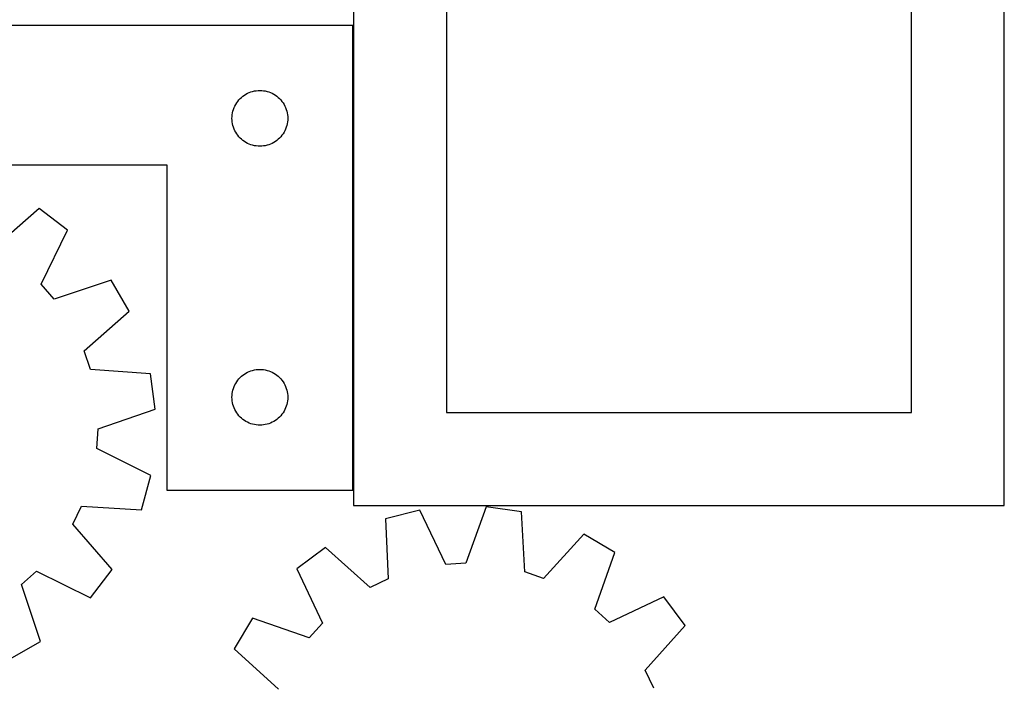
# Model space of a CAD drawing. Header units: millimetres. Extents: x 7 to 1243, y 7 to 1254.
# Tile 15 of 18: x 476 to 794, y 765 to 979. Entities that reach past the tile are written whole.
import ezdxf

# ---------------------------------------------------------------- set-up
doc = ezdxf.new("R2010")
doc.units = ezdxf.units.MM
doc.layers.add('CUT', color=7, linetype='CONTINUOUS', true_color=0x000000)

msp = doc.modelspace()

# ---------------------------------------------------------------- linework, layer by layer
at = {"layer": 'CUT'}
for p, q in [((583.793198, 1092.597955), (583.793198, 822.597955)), ((793.793198, 822.597955), (793.793198, 1092.597955)), ((613.793198, 1062.597955), (613.793198, 852.597955)), ((763.793198, 852.597955), (763.793198, 1062.597955)), ((583.540522, 977.47077), (403.540522, 977.47077)), ((583.540522, 827.47077), (583.540522, 977.47077)), ((552.951894, 956.4515), (553.540522, 956.47077)), ((553.540522, 956.47077), (554.12915, 956.4515)), ((546.400342, 952.949623), (546.773963, 953.404882)), ((546.773963, 953.404882), (547.176561, 953.834731)), ((547.176561, 953.834731), (547.606409, 954.237328)), ((547.606409, 954.237328), (548.061669, 954.61095)), ((548.061669, 954.61095), (548.54039, 954.953997)), ((548.54039, 954.953997), (549.040522, 955.264999)), ((549.040522, 955.264999), (549.559924, 955.542625)), ((549.559924, 955.542625), (550.096371, 955.785686)), ((550.096371, 955.785686), (550.647567, 955.993141)), ((550.647567, 955.993141), (551.21115, 956.164103)), ((551.21115, 956.164103), (551.784709, 956.297838)), ((551.784709, 956.297838), (552.365786, 956.393774)), ((552.365786, 956.393774), (552.951894, 956.4515)), ((554.12915, 956.4515), (554.715257, 956.393774)), ((554.715257, 956.393774), (555.296335, 956.297838)), ((555.296335, 956.297838), (555.869893, 956.164103)), ((555.869893, 956.164103), (556.433477, 955.993141)), ((556.433477, 955.993141), (556.984673, 955.785686)), ((556.984673, 955.785686), (557.52112, 955.542625)), ((557.52112, 955.542625), (558.040522, 955.264999)), ((558.040522, 955.264999), (558.540654, 954.953997)), ((558.540654, 954.953997), (559.019375, 954.61095)), ((559.019375, 954.61095), (559.474634, 954.237328)), ((559.474634, 954.237328), (559.904483, 953.834731)), ((559.904483, 953.834731), (560.30708, 953.404882)), ((560.30708, 953.404882), (560.680702, 952.949623)), ((544.847189, 949.800142), (545.018151, 950.363725)), ((545.018151, 950.363725), (545.225606, 950.914921)), ((545.225606, 950.914921), (545.468667, 951.451368)), ((545.468667, 951.451368), (545.746293, 951.97077)), ((545.746293, 951.97077), (546.057295, 952.470902)), ((546.057295, 952.470902), (546.400342, 952.949623)), ((560.680702, 952.949623), (561.023748, 952.470902)), ((561.023748, 952.470902), (561.33475, 951.97077)), ((561.33475, 951.97077), (561.612376, 951.451368)), ((561.612376, 951.451368), (561.855438, 950.914921)), ((561.855438, 950.914921), (562.062893, 950.363725)), ((562.062893, 950.363725), (562.233854, 949.800142)), ((544.540522, 947.47077), (544.559791, 948.059398)), ((544.559791, 946.882142), (544.540522, 947.47077)), ((544.559791, 948.059398), (544.617518, 948.645506)), ((544.617518, 948.645506), (544.713454, 949.226583)), ((544.713454, 949.226583), (544.847189, 949.800142)), ((562.233854, 949.800142), (562.367589, 949.226583)), ((562.367589, 949.226583), (562.463525, 948.645506)), ((562.463525, 948.645506), (562.521252, 948.059398)), ((562.521252, 948.059398), (562.540522, 947.47077)), ((562.540522, 947.47077), (562.521252, 946.882142)), ((544.617518, 946.296034), (544.559791, 946.882142)), ((544.713454, 945.714957), (544.617518, 946.296034)), ((544.847189, 945.141399), (544.713454, 945.714957)), ((545.018151, 944.577815), (544.847189, 945.141399)), ((545.225606, 944.026619), (545.018151, 944.577815)), ((545.468667, 943.490172), (545.225606, 944.026619)), ((561.855438, 944.026619), (561.612376, 943.490172)), ((562.062893, 944.577815), (561.855438, 944.026619)), ((562.233854, 945.141399), (562.062893, 944.577815)), ((562.367589, 945.714957), (562.233854, 945.141399)), ((562.463525, 946.296034), (562.367589, 945.714957)), ((562.521252, 946.882142), (562.463525, 946.296034)), ((545.746293, 942.97077), (545.468667, 943.490172)), ((546.057295, 942.470638), (545.746293, 942.97077)), ((546.400342, 941.991917), (546.057295, 942.470638)), ((546.773963, 941.536658), (546.400342, 941.991917)), ((547.176561, 941.106809), (546.773963, 941.536658)), ((547.606409, 940.704212), (547.176561, 941.106809)), ((548.061669, 940.33059), (547.606409, 940.704212)), ((559.474634, 940.704212), (559.019375, 940.33059)), ((559.904483, 941.106809), (559.474634, 940.704212)), ((560.30708, 941.536658), (559.904483, 941.106809)), ((560.680702, 941.991917), (560.30708, 941.536658)), ((561.023748, 942.470638), (560.680702, 941.991917)), ((561.33475, 942.97077), (561.023748, 942.470638)), ((561.612376, 943.490172), (561.33475, 942.97077)), ((548.54039, 939.987544), (548.061669, 940.33059)), ((549.040522, 939.676541), (548.54039, 939.987544)), ((549.559924, 939.398915), (549.040522, 939.676541)), ((550.096371, 939.155854), (549.559924, 939.398915)), ((550.647567, 938.948399), (550.096371, 939.155854)), ((551.21115, 938.777438), (550.647567, 938.948399)), ((551.784709, 938.643703), (551.21115, 938.777438)), ((552.365786, 938.547766), (551.784709, 938.643703)), ((552.951894, 938.49004), (552.365786, 938.547766)), ((553.540522, 938.47077), (552.951894, 938.49004)), ((554.12915, 938.49004), (553.540522, 938.47077)), ((554.715257, 938.547766), (554.12915, 938.49004)), ((555.296335, 938.643703), (554.715257, 938.547766)), ((555.869893, 938.777438), (555.296335, 938.643703)), ((556.433477, 938.948399), (555.869893, 938.777438)), ((556.984673, 939.155854), (556.433477, 938.948399)), ((557.52112, 939.398915), (556.984673, 939.155854)), ((558.040522, 939.676541), (557.52112, 939.398915)), ((558.540654, 939.987544), (558.040522, 939.676541)), ((559.019375, 940.33059), (558.540654, 939.987544)), ((403.540522, 932.47077), (523.540522, 932.47077)), ((523.540522, 932.47077), (523.540522, 827.47077)), ((482.331418, 918.404066), (467.716285, 905.682418)), ((491.481953, 911.378884), (482.331418, 918.404066)), ((482.967533, 893.97351), (491.481953, 911.378884)), ((487.205774, 889.138222), (482.967533, 893.97351)), ((505.57676, 895.298522), (487.205774, 889.138222)), ((511.342331, 885.306343), (505.57676, 895.298522)), ((496.815284, 872.484201), (511.342331, 885.306343)), ((498.880523, 866.395073), (496.815284, 872.484201)), ((518.210546, 865.056176), (498.880523, 866.395073)), ((519.713398, 853.618217), (518.210546, 865.056176)), ((547.606409, 864.237328), (548.061669, 864.61095)), ((548.061669, 864.61095), (548.54039, 864.953997)), ((548.54039, 864.953997), (549.040522, 865.264999)), ((549.040522, 865.264999), (549.559924, 865.542625)), ((549.559924, 865.542625), (550.096371, 865.785686)), ((550.096371, 865.785686), (550.647567, 865.993141)), ((550.647567, 865.993141), (551.21115, 866.164103)), ((551.21115, 866.164103), (551.784709, 866.297838)), ((551.784709, 866.297838), (552.365786, 866.393774)), ((552.365786, 866.393774), (552.951894, 866.4515)), ((552.951894, 866.4515), (553.540522, 866.47077)), ((553.540522, 866.47077), (554.12915, 866.4515)), ((554.12915, 866.4515), (554.715257, 866.393774)), ((554.715257, 866.393774), (555.296335, 866.297838)), ((555.296335, 866.297838), (555.869893, 866.164103)), ((555.869893, 866.164103), (556.433477, 865.993141)), ((556.433477, 865.993141), (556.984673, 865.785686)), ((556.984673, 865.785686), (557.52112, 865.542625)), ((557.52112, 865.542625), (558.040522, 865.264999)), ((558.040522, 865.264999), (558.540654, 864.953997)), ((558.540654, 864.953997), (559.019375, 864.61095)), ((559.019375, 864.61095), (559.474634, 864.237328)), ((545.225606, 860.914921), (545.468667, 861.451368)), ((545.468667, 861.451368), (545.746293, 861.97077)), ((545.746293, 861.97077), (546.057295, 862.470902)), ((546.057295, 862.470902), (546.400342, 862.949623)), ((546.400342, 862.949623), (546.773963, 863.404882)), ((546.773963, 863.404882), (547.176561, 863.834731)), ((547.176561, 863.834731), (547.606409, 864.237328)), ((559.474634, 864.237328), (559.904483, 863.834731)), ((559.904483, 863.834731), (560.30708, 863.404882)), ((560.30708, 863.404882), (560.680702, 862.949623)), ((560.680702, 862.949623), (561.023748, 862.470902)), ((561.023748, 862.470902), (561.33475, 861.97077)), ((561.33475, 861.97077), (561.612376, 861.451368)), ((561.612376, 861.451368), (561.855438, 860.914921)), ((544.540522, 857.47077), (544.559791, 858.059398)), ((544.559791, 858.059398), (544.617518, 858.645506)), ((544.617518, 858.645506), (544.713454, 859.226583)), ((544.713454, 859.226583), (544.847189, 859.800142)), ((544.847189, 859.800142), (545.018151, 860.363725)), ((545.018151, 860.363725), (545.225606, 860.914921)), ((561.855438, 860.914921), (562.062893, 860.363725)), ((562.062893, 860.363725), (562.233854, 859.800142)), ((562.233854, 859.800142), (562.367589, 859.226583)), ((562.367589, 859.226583), (562.463525, 858.645506)), ((562.463525, 858.645506), (562.521252, 858.059398)), ((562.521252, 858.059398), (562.540522, 857.47077)), ((544.559791, 856.882142), (544.540522, 857.47077)), ((544.617518, 856.296034), (544.559791, 856.882142)), ((544.713454, 855.714957), (544.617518, 856.296034)), ((544.847189, 855.141399), (544.713454, 855.714957)), ((545.018151, 854.577815), (544.847189, 855.141399)), ((562.233854, 855.141399), (562.062893, 854.577815)), ((562.367589, 855.714957), (562.233854, 855.141399)), ((562.463525, 856.296034), (562.367589, 855.714957)), ((562.521252, 856.882142), (562.463525, 856.296034)), ((562.540522, 857.47077), (562.521252, 856.882142)), ((501.385336, 847.331363), (519.713398, 853.618217)), ((545.225606, 854.026619), (545.018151, 854.577815)), ((545.468667, 853.490172), (545.225606, 854.026619)), ((545.746293, 852.97077), (545.468667, 853.490172)), ((546.057295, 852.470638), (545.746293, 852.97077)), ((546.400342, 851.991917), (546.057295, 852.470638)), ((546.773963, 851.536658), (546.400342, 851.991917)), ((560.680702, 851.991917), (560.30708, 851.536658)), ((561.023748, 852.470638), (560.680702, 851.991917)), ((561.33475, 852.97077), (561.023748, 852.470638)), ((561.612376, 853.490172), (561.33475, 852.97077)), ((561.855438, 854.026619), (561.612376, 853.490172)), ((562.062893, 854.577815), (561.855438, 854.026619)), ((613.793198, 852.597955), (763.793198, 852.597955)), ((547.176561, 851.106809), (546.773963, 851.536658)), ((547.606409, 850.704212), (547.176561, 851.106809)), ((548.061669, 850.33059), (547.606409, 850.704212)), ((548.54039, 849.987544), (548.061669, 850.33059)), ((549.040522, 849.676541), (548.54039, 849.987544)), ((549.559924, 849.398915), (549.040522, 849.676541)), ((550.096371, 849.155854), (549.559924, 849.398915)), ((550.647567, 848.948399), (550.096371, 849.155854)), ((551.21115, 848.777438), (550.647567, 848.948399)), ((551.784709, 848.643703), (551.21115, 848.777438)), ((552.365786, 848.547766), (551.784709, 848.643703)), ((552.951894, 848.49004), (552.365786, 848.547766)), ((553.540522, 848.47077), (552.951894, 848.49004)), ((554.12915, 848.49004), (553.540522, 848.47077)), ((554.715257, 848.547766), (554.12915, 848.49004)), ((555.296335, 848.643703), (554.715257, 848.547766)), ((555.869893, 848.777438), (555.296335, 848.643703)), ((556.433477, 848.948399), (555.869893, 848.777438)), ((556.984673, 849.155854), (556.433477, 848.948399)), ((557.52112, 849.398915), (556.984673, 849.155854)), ((558.040522, 849.676541), (557.52112, 849.398915)), ((558.540654, 849.987544), (558.040522, 849.676541)), ((559.019375, 850.33059), (558.540654, 849.987544)), ((559.474634, 850.704212), (559.019375, 850.33059)), ((559.904483, 851.106809), (559.474634, 850.704212)), ((560.30708, 851.536658), (559.904483, 851.106809)), ((500.96316, 840.91541), (501.385336, 847.331363)), ((518.309398, 832.281151), (500.96316, 840.91541)), ((515.320735, 821.138739), (518.309398, 832.281151)), ((523.540522, 827.47077), (583.540522, 827.47077)), ((493.136619, 816.57828), (495.981938, 822.344289)), ((495.981938, 822.344289), (515.320735, 821.138739)), ((583.793198, 822.597955), (793.793198, 822.597955)), ((605.218713, 821.044199), (594.034702, 818.215176)), ((613.60404, 803.576265), (605.218713, 821.044199)), ((626.573675, 822.142938), (620.025374, 803.90665)), ((637.988974, 820.476678), (626.573675, 822.142938)), ((639.051316, 801.129486), (637.988974, 820.476678)), ((594.034702, 818.215176), (594.963587, 798.861118)), ((505.858267, 801.963147), (493.136619, 816.57828)), ((658.138855, 813.31959), (645.110289, 798.977384)), ((668.047565, 807.411721), (658.138855, 813.31959)), ((574.72576, 809.027884), (565.475701, 802.134272)), ((589.15748, 796.098543), (574.72576, 809.027884)), ((661.625192, 789.130705), (668.047565, 807.411721)), ((476.592423, 797.088792), (481.427711, 801.327032)), ((481.427711, 801.327032), (498.833085, 792.812612)), ((498.833085, 792.812612), (505.858267, 801.963147)), ((565.475701, 802.134272), (573.740356, 784.608922)), ((620.025374, 803.90665), (613.60404, 803.576265)), ((645.110289, 798.977384), (639.051316, 801.129486)), ((594.963587, 798.861118), (589.15748, 796.098543)), ((482.752723, 778.717806), (476.592423, 797.088792)), ((683.924729, 793.088409), (666.399379, 784.823754)), ((690.818341, 783.83835), (683.924729, 793.088409)), ((666.399379, 784.823754), (661.625192, 789.130705)), ((551.152389, 786.257109), (545.244519, 776.348398)), ((569.433404, 779.834735), (551.152389, 786.257109)), ((573.740356, 784.608922), (569.433404, 779.834735)), ((677.889, 769.406629), (690.818341, 783.83835)), ((472.760544, 772.952234), (482.752723, 778.717806)), ((545.244519, 776.348398), (559.586726, 763.319832)), ((680.651575, 763.600523), (677.889, 769.406629))]:
    msp.add_line(p, q, dxfattribs=at)

doc.saveas('drawing.dxf')
